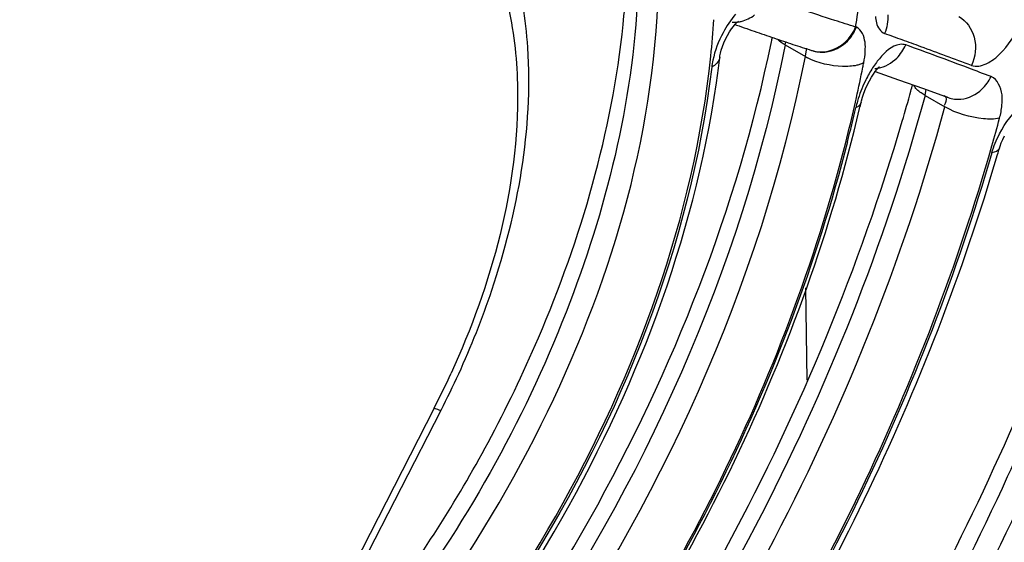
# Model space of a CAD drawing. Header units: inches. Extents: x 0 to 82.7, y 0 to 58.5.
# Tile 49 of 67: x 77.59 to 78.146, y 16.182 to 16.477. Entities that reach past the tile are written whole.
import ezdxf

# ---------------------------------------------------------------- set-up
doc = ezdxf.new("R2010")
doc.units = ezdxf.units.IN
doc.header["$LTSCALE"] = 4.5472440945
doc.header["$MEASUREMENT"] = 0
doc.layers.get('0').update_dxf_attribs({"linetype": 'CONTINUOUS'})

msp = doc.modelspace()

# ---------------------------------------------------------------- linework, layer by layer
at = {"color": 7, "linetype": 'CONTINUOUS'}
for p, q in [((77.9948499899, 16.4760803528), (77.995361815, 16.4765287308)), ((78.0619984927, 16.4730906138), (78.0615846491, 16.473235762)), ((77.9857091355, 16.4602054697), (77.986333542, 16.4621834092)), ((78.0217829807, 16.4631431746), (78.0331859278, 16.456559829)), ((78.0339300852, 16.4612145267), (78.0331529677, 16.4568897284)), ((78.0365902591, 16.4600616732), (78.0370121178, 16.4599256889)), ((78.0726079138, 16.448052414), (78.0857253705, 16.4434955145)), ((78.0857253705, 16.4434955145), (78.0998773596, 16.4384784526)), ((78.0998773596, 16.4384784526), (78.1138886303, 16.4334169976)), ((78.1008062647, 16.4346132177), (78.1014731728, 16.4381076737)), ((78.1008062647, 16.4346132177), (78.1119861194, 16.4281586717)), ((78.1114604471, 16.4345358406), (78.1138886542, 16.4334169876)), ((78.0343045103, 16.2736772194), (78.0335094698, 16.3258164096)), ((77.7613530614, 16.1276782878), (77.8274988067, 16.2567674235)), ((77.8235353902, 16.2577944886), (77.7720948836, 16.1573064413))]:
    msp.add_line(p, q, dxfattribs=at)
for points in [[(77.986333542, 16.4621834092), (77.9871344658, 16.4642900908), (77.9880798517, 16.4664075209), (77.9891476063, 16.4684786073), (77.9903028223, 16.4704381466), (77.9914629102, 16.4721705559), (77.9925697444, 16.4736328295), (77.993591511, 16.4748280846), (77.9944722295, 16.4757377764), (77.9948499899, 16.4760803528)], [(77.9848582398, 16.4561015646), (77.984965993, 16.45687857), (77.9852602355, 16.4584287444), (77.9857091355, 16.4602054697)], [(78.0682256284, 16.4407291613), (78.0693466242, 16.4429300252), (78.0705033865, 16.444946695), (78.0716270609, 16.4466922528), (78.0726684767, 16.4481363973), (78.0736012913, 16.4492895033), (78.0742905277, 16.4500456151)], [(78.0743764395, 16.4501398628), (78.0749592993, 16.4507033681), (78.0751058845, 16.4508321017)], [(78.0662194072, 16.435948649), (78.0671671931, 16.4383725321), (78.0682256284, 16.4407291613)], [(78.0646660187, 16.4307474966), (78.0648705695, 16.4315906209), (78.0654506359, 16.4336534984), (78.0662194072, 16.435948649)], [(78.1427851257, 16.4048075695), (78.143155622, 16.4059942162), (78.1438300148, 16.4078352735), (78.1446590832, 16.4097556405), (78.1456387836, 16.4117126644)]]:
    msp.add_lwpolyline(points, dxfattribs=at)
for centre, radius, start, end in [((77.4670034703, 16.5227579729), 0.4657604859, 354.0843591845, 356.4604032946), ((77.3440448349, 16.5899912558), 0.726976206, 350.7580082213, 352.0252528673), ((77.6339182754, 16.445829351), 0.2430146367, 3.7524894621, 9.4202344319), ((77.4907373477, 16.5086656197), 0.4918344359, 353.9442505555, 356.3551356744), ((77.9927480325, 16.4933776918), 0.0174498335, 267.041345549, 276.9206324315), ((77.9926488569, 16.4942654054), 0.0183430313, 276.8940463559, 283.7687501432), ((78.6909830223, 18.4584141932), 2.1028309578, 250.6113684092, 250.777436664), ((78.6574352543, 18.362195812), 2.0009318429, 250.7773958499, 250.9492530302), ((78.6250341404, 18.2683618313), 1.9016612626, 250.9492100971, 251.1271990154), ((78.5939119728, 18.1773162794), 1.8054433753, 251.1271565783, 251.3116393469), ((77.2465709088, 16.6231027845), 0.7836034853, 348.3548979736, 348.5402473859), ((78.5494809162, 18.0457168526), 1.6665458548, 251.3089330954, 251.6990036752), ((77.9560923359, 16.4760245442), 0.0669416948, 348.9055622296, 350.4102102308), ((77.3795524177, 14.5109352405), 2.0793961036, 70.0826076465, 70.3748615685), ((76.8985182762, 13.1817600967), 3.4929378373, 69.9085409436, 70.0915053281), ((78.4946130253, 17.8797824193), 1.4917753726, 251.6985341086, 252.1195686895), ((78.0426268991, 16.4773914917), 0.0183427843, 252.1911518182, 275.1721045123), ((76.7735081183, 12.8467722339), 3.8504843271, 69.4205447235, 69.8739030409), ((78.0292954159, 16.4442475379), 0.0494048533, 168.0667468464, 172.632616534), ((77.4455591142, 16.5204119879), 0.5431200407, 352.5609065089, 353.1992890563), ((78.0480516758, 16.4823477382), 0.0297658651, 240.0381879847, 242.7098718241), ((77.2738358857, 16.6092037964), 0.8075867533, 348.6672794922, 348.8466503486), ((77.2579031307, 16.6124468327), 0.823846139, 347.4431233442, 348.6638771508), ((78.0707615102, 16.4682597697), 0.0185882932, 275.0171566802, 280.9556225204), ((78.134198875, 16.4103649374), 0.0745743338, 154.5181894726, 163.5795910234), ((77.0153879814, 16.7347664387), 1.1177829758, 343.6480709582, 344.5507937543), ((77.0312613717, 16.7303453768), 1.1013054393, 344.5525053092, 344.7500076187), ((77.229741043, 16.6187274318), 0.8527000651, 346.0775018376, 347.4426066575), ((78.1330615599, 16.4106309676), 0.0734082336, 163.527827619, 166.5847434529), ((77.2254205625, 16.6242012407), 0.8612533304, 346.7735563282, 347.0190921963), ((77.2172180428, 16.6223690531), 0.8665949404, 345.7039113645, 347.0159168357), ((77.052046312, 16.7171638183), 1.1301341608, 344.025753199, 344.8432310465), ((77.018614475, 16.7310968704), 1.1705658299, 343.630690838, 343.814761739), ((77.3923040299, 16.4785604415), 0.4844564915, 332.890133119, 335.5005002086), ((77.3768528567, 16.4874730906), 0.5062675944, 332.8900779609, 335.4722963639), ((77.1949965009, 16.5918964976), 0.7477854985, 323.1318135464, 331.7973828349)]:
    msp.add_arc(centre, radius, start, end, dxfattribs=at)
for points, knots in [([(77.744116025, 17.0264482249), (77.6758709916, 17.0059895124), (77.5370325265, 16.9294453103), (77.3589625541, 16.7577350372), (77.2103826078, 16.5377658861), (77.1407348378, 16.3703023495), (77.1162363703, 16.284418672)], [0, 0, 0, 0, 0.212727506, 0.4632169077, 0.7333370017, 1, 1, 1, 1]), ([(77.6898849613, 16.9114882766), (77.6306338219, 16.8903497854), (77.5127960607, 16.8190842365), (77.3649567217, 16.6660942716), (77.246386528, 16.4761148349), (77.1940772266, 16.3335438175), (77.1774271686, 16.2613138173)], [0, 0, 0, 0, 0.2204746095, 0.4729716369, 0.7402196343, 1, 1, 1, 1]), ([(77.6689972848, 16.89775683), (77.6128885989, 16.8731107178), (77.5023548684, 16.7989648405), (77.3160854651, 16.5966655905), (77.2184763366, 16.3985773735), (77.1853083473, 16.2592407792)], [0, 0, 0, 0, 0.2235957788, 0.4774152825, 1, 1, 1, 1]), ([(77.1952895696, 16.2466076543), (77.2276740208, 16.3870953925), (77.3253165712, 16.5871161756), (77.5124431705, 16.7913921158), (77.6238289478, 16.8663280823), (77.6803963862, 16.8911757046)], [0, 0, 0, 0, 0.5221366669, 0.7762410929, 1, 1, 1, 1]), ([(77.2217330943, 16.2405366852), (77.2524998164, 16.3740066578), (77.3443657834, 16.564468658), (77.5205127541, 16.7615032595), (77.6255537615, 16.835527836), (77.679227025, 16.8612014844)], [0, 0, 0, 0, 0.5198513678, 0.7741853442, 1, 1, 1, 1]), ([(77.6679181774, 16.8537113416), (77.6150726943, 16.8268186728), (77.512159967, 16.7515033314), (77.3403823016, 16.554620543), (77.2512595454, 16.3661487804), (77.2219551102, 16.2345098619)], [0, 0, 0, 0, 0.2275927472, 0.4823577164, 1, 1, 1, 1]), ([(77.67983688, 16.8474648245), (77.6287215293, 16.8239139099), (77.5279701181, 16.7545881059), (77.3572989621, 16.5675357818), (77.2671637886, 16.3854465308), (77.2355580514, 16.2572412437)], [0, 0, 0, 0, 0.2229698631, 0.476869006, 1, 1, 1, 1]), ([(77.6203636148, 16.7204354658), (77.5335840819, 16.6686479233), (77.3904820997, 16.5109568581), (77.3123050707, 16.3145104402), (77.2999950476, 16.2112696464)], [0, 0, 0, 0, 0.4928924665, 1, 1, 1, 1]), ([(77.6088501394, 16.7051623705), (77.5310394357, 16.6526783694), (77.4012875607, 16.505626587), (77.3265078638, 16.3254087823), (77.3103655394, 16.2302898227)], [0, 0, 0, 0, 0.4931114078, 1, 1, 1, 1]), ([(77.3175596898, 16.1960752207), (77.3294498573, 16.2957948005), (77.403555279, 16.4872866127), (77.5379584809, 16.6433121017), (77.6200601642, 16.6986904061)], [0, 0, 0, 0, 0.5034929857, 1, 1, 1, 1]), ([(77.3461866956, 16.1927487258), (77.356373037, 16.2781788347), (77.4166763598, 16.4454634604), (77.525488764, 16.5855666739), (77.5924161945, 16.6417160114)], [0, 0, 0, 0, 0.4961757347, 1, 1, 1, 1]), ([(77.9385816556, 16.4918990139), (77.9357504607, 16.430551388), (77.9041101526, 16.3038634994), (77.840615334, 16.1909374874), (77.800396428, 16.1378433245)], [0, 0, 0, 0, 0.4797121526, 1, 1, 1, 1]), ([(77.7180294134, 16.0313509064), (77.785379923, 16.0887321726), (77.8918208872, 16.231204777), (77.9462288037, 16.4019288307), (77.9498559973, 16.4869222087)], [0, 0, 0, 0, 0.5098219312, 1, 1, 1, 1]), ([(78.0615805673, 16.473228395), (78.0576584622, 16.474447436), (78.0409973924, 16.4797529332), (78.0244209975, 16.485320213), (78.0117633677, 16.4896505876)], [0, 0, 0, 0, 0.2348967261, 1, 1, 1, 1]), ([(77.8654803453, 16.4840402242), (77.8688827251, 16.4690367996), (77.8758612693, 16.398541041), (77.855925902, 16.3276629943), (77.8331424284, 16.2776634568)], [0, 0, 0, 0, 0.2187450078, 1, 1, 1, 1]), ([(78.072783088, 16.4792560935), (78.0728723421, 16.4780556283), (78.0733125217, 16.4743949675), (78.0755612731, 16.4704681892), (78.0779485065, 16.4695396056)], [0, 0, 0, 0, 0.3197072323, 1, 1, 1, 1]), ([(78.1198405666, 16.4791626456), (78.1240833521, 16.4767773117), (78.1306612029, 16.4673837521), (78.1292133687, 16.4563836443), (78.1269884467, 16.4515529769)], [0, 0, 0, 0, 0.4778574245, 1, 1, 1, 1]), ([(77.8540063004, 16.2384997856), (77.8643359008, 16.257742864), (77.9003579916, 16.3325105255), (77.923994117, 16.4138896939), (77.930283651, 16.4747548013)], [0, 0, 0, 0, 0.2630422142, 1, 1, 1, 1]), ([(78.0670084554, 16.4596189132), (78.0670964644, 16.4612823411), (78.0671587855, 16.4660166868), (78.0650356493, 16.471902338), (78.0619978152, 16.4730903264)], [0, 0, 0, 0, 0.3380445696, 1, 1, 1, 1]), ([(78.1383631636, 16.4541857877), (78.1399729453, 16.4552720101), (78.1467098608, 16.4609409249), (78.1516730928, 16.4685242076), (78.1544742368, 16.4747484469)], [0, 0, 0, 0, 0.2214976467, 1, 1, 1, 1]), ([(77.7344998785, 15.9645541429), (77.8047588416, 16.0313701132), (77.9225256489, 16.1882082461), (77.9946401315, 16.3707746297), (78.0140452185, 16.4649332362)], [0, 0, 0, 0, 0.5021227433, 1, 1, 1, 1]), ([(78.0217829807, 16.4631431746), (77.9968395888, 16.3366279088), (77.9143662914, 16.1541545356), (77.7527570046, 15.9613987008), (77.6546994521, 15.8860606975), (77.6040104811, 15.8584186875)], [0, 0, 0, 0, 0.5139958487, 0.7698648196, 1, 1, 1, 1]), ([(77.8374351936, 16.2773046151), (77.844478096, 16.2927405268), (77.8677241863, 16.3513618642), (77.879492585, 16.4156430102), (77.8764119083, 16.4617338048)], [0, 0, 0, 0, 0.2686293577, 1, 1, 1, 1]), ([(78.0898527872, 16.4631530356), (78.0888209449, 16.4634983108), (78.082780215, 16.4637849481), (78.0780195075, 16.4589650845), (78.074991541, 16.4553531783)], [0, 0, 0, 0, 0.187557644, 1, 1, 1, 1]), ([(78.1380397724, 16.4452593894), (78.1338426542, 16.4468492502), (78.1178155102, 16.4529078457), (78.1017469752, 16.4588578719), (78.0898527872, 16.4631530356)], [0, 0, 0, 0, 0.2619423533, 1, 1, 1, 1]), ([(77.6027070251, 15.8451283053), (77.6546844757, 15.8716543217), (77.7557116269, 15.9463287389), (77.922491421, 16.1409367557), (78.0076781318, 16.3271818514), (78.0331859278, 16.456559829)], [0, 0, 0, 0, 0.2283196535, 0.4840498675, 1, 1, 1, 1]), ([(77.7134830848, 15.9865974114), (77.7866784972, 16.0422902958), (77.9054118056, 16.1886467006), (77.9702051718, 16.3658444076), (77.9798272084, 16.4567790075)], [0, 0, 0, 0, 0.5014502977, 1, 1, 1, 1]), ([(78.0661754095, 16.4529939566), (78.0655980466, 16.4526832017), (78.0642991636, 16.4521370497), (78.0629435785, 16.4517666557), (78.0622146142, 16.4516054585)], [0, 0, 0, 0, 0.4675899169, 1, 1, 1, 1]), ([(78.1269763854, 16.4515403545), (78.1295969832, 16.4506655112), (78.1339933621, 16.4514898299), (78.137363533, 16.4535112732), (78.1383631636, 16.4541857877)], [0, 0, 0, 0, 0.6961422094, 1, 1, 1, 1]), ([(77.9802984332, 16.4505827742), (77.9683056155, 16.3500023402), (77.8919838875, 16.1589374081), (77.7530630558, 16.0051254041), (77.6686766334, 15.9547653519)], [0, 0, 0, 0, 0.5075710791, 1, 1, 1, 1]), ([(77.722226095, 15.9872294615), (77.7927426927, 16.0437094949), (77.9081418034, 16.1878042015), (77.9724789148, 16.3610186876), (77.9841077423, 16.4500930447)], [0, 0, 0, 0, 0.5014341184, 1, 1, 1, 1]), ([(78.1442263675, 16.4291409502), (78.1444053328, 16.4310484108), (78.1446784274, 16.4368304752), (78.1417572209, 16.4437050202), (78.1380397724, 16.4452593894)], [0, 0, 0, 0, 0.3222513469, 1, 1, 1, 1]), ([(78.1008062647, 16.4346132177), (78.1000268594, 16.4350631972), (78.0976316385, 16.4366010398), (78.0952284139, 16.4385774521), (78.0944628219, 16.4404065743)], [0, 0, 0, 0, 0.3121815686, 1, 1, 1, 1]), ([(78.1008062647, 16.4346132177), (78.0779840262, 16.3503531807), (78.0118394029, 16.1853845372), (77.868711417, 15.9670172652), (77.6947629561, 15.7934450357), (77.5581380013, 15.7135894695), (77.4900698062, 15.6903722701)], [0, 0, 0, 0, 0.2634831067, 0.5317339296, 0.7829296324, 1, 1, 1, 1]), ([(78.0646643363, 16.430740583), (78.0645095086, 16.4300817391), (78.0637071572, 16.4287500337), (78.0624054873, 16.4279641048), (78.0616653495, 16.4276733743)], [0, 0, 0, 0, 0.4597824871, 1, 1, 1, 1]), ([(78.1121060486, 16.43419066), (78.1123026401, 16.4340151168), (78.1133279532, 16.432389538), (78.1123110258, 16.430310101), (78.1115729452, 16.4289193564)], [0, 0, 0, 0, 0.1433929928, 1, 1, 1, 1]), ([(77.4762426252, 15.6761109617), (77.5462066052, 15.6959043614), (77.6884123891, 15.7726800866), (77.8696042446, 15.9471295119), (78.0193515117, 16.1707213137), (78.0883786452, 16.3409995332), (78.1119861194, 16.4281586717)], [0, 0, 0, 0, 0.2138936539, 0.4645408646, 0.7343620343, 1, 1, 1, 1]), ([(77.5900232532, 15.7959427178), (77.6455346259, 15.8212426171), (77.75424681, 15.8954767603), (77.9366108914, 16.0956956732), (78.0316984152, 16.2904443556), (78.0638277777, 16.427146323)], [0, 0, 0, 0, 0.2260035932, 0.4797632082, 1, 1, 1, 1]), ([(77.488223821, 15.6946524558), (77.5539422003, 15.7183107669), (77.6860654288, 15.7969956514), (77.9154003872, 16.0252780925), (78.0396962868, 16.2555647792), (78.0879572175, 16.4200697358)], [0, 0, 0, 0, 0.2166990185, 0.4681176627, 1, 1, 1, 1]), ([(77.5865416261, 15.8002756), (77.6407050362, 15.8235628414), (77.7476280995, 15.8942416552), (77.9286470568, 16.0883777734), (78.0240650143, 16.2790847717), (78.0573905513, 16.4135599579)], [0, 0, 0, 0, 0.2228713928, 0.4762778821, 1, 1, 1, 1]), ([(78.0569767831, 16.408378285), (78.0222102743, 16.2719131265), (77.923911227, 16.0790177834), (77.7382485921, 15.8848283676), (77.6290709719, 15.8156865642), (77.5740951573, 15.7938298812)], [0, 0, 0, 0, 0.5260592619, 0.7789986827, 1, 1, 1, 1]), ([(77.6835584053, 15.7434106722), (77.7919338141, 15.819521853), (77.9799826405, 16.0239710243), (78.1002756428, 16.2724581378), (78.138540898, 16.4061449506)], [0, 0, 0, 0, 0.4878010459, 1, 1, 1, 1]), ([(78.1384868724, 16.4021731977), (78.0992999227, 16.2671605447), (77.9768025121, 16.0169358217), (77.7855074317, 15.811774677), (77.6754970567, 15.7363895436)], [0, 0, 0, 0, 0.5131840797, 1, 1, 1, 1]), ([(77.6847507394, 15.7374544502), (77.7930257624, 15.8144130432), (77.9812618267, 16.0191442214), (78.1025017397, 16.2676431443), (78.1417315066, 16.4011991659)], [0, 0, 0, 0, 0.4883109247, 1, 1, 1, 1]), ([(77.8960346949, 15.8422834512), (77.9284145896, 15.8801479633), (78.0512028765, 16.0387890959), (78.1455076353, 16.2196588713), (78.1955151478, 16.3618054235)], [0, 0, 0, 0, 0.2484763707, 1, 1, 1, 1]), ([(78.2037021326, 16.3587758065), (78.1871628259, 16.3113368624), (78.111114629, 16.1238311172), (78.0006021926, 15.9501411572), (77.9013280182, 15.8350455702)], [0, 0, 0, 0, 0.2484223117, 1, 1, 1, 1]), ([(77.9124636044, 15.828616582), (77.9452770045, 15.8666594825), (78.0696369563, 16.0262725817), (78.1647995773, 16.2088246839), (78.2148377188, 16.3523468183)], [0, 0, 0, 0, 0.2484212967, 1, 1, 1, 1]), ([(77.9592024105, 15.8371273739), (78.0518594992, 15.9499995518), (78.1555323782, 16.1177552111), (78.2279779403, 16.2979987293), (78.2438218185, 16.3434430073)], [0, 0, 0, 0, 0.7521262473, 1, 1, 1, 1]), ([(77.8274982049, 16.2567677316), (77.827327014, 16.2564332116), (77.8254593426, 16.2572154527), (77.8244665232, 16.2574298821), (77.8235353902, 16.2577944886)], [0, 0, 0, 0, 0.2731444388, 1, 1, 1, 1])]:
    msp.add_open_spline(points, degree=3, knots=knots, dxfattribs=at)
for points in [[(77.9938006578, 16.4805186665), (77.9910520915, 16.4773231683), (77.9886906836, 16.473770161), (77.9867056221, 16.4700519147)], [(77.9970145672, 16.4764494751), (77.9997064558, 16.4771080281), (78.0022913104, 16.478402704), (78.0044875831, 16.4800927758)], [(78.0796871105, 16.4801931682), (78.0799354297, 16.4766048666), (78.0793205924, 16.4728693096), (78.0779521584, 16.4695429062)], [(77.9867056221, 16.4700519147), (77.9840973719, 16.4651663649), (77.9820983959, 16.4598826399), (77.9809582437, 16.4544630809)], [(78.0465574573, 16.4597028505), (78.0531157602, 16.4612611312), (78.0591286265, 16.4669582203), (78.0615846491, 16.473235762)], [(78.05695235, 16.4652804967), (78.0591256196, 16.4674904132), (78.0608677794, 16.4702047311), (78.0619984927, 16.4730906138)], [(78.0217829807, 16.4631431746), (78.0202450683, 16.4640310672), (78.0187615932, 16.4650687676), (78.0175203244, 16.4663387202)], [(78.04426859, 16.4591250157), (78.0489491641, 16.4595463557), (78.0536572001, 16.4619297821), (78.05695235, 16.4652804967)], [(78.036596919, 16.4600630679), (78.0397599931, 16.459046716), (78.0433250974, 16.458934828), (78.0465574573, 16.4597028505)], [(78.0661697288, 16.4529877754), (78.0665889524, 16.4551759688), (78.0668907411, 16.4573940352), (78.0670084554, 16.4596189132)], [(78.0847600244, 16.4556371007), (78.0869174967, 16.4577641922), (78.0886722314, 16.4603734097), (78.0898600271, 16.463160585)], [(77.9848594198, 16.4560911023), (77.9845725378, 16.4537250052), (77.9823998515, 16.4517098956), (77.9802992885, 16.4505836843)], [(78.0542394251, 16.4509729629), (78.0474303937, 16.4511833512), (78.0404562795, 16.4527678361), (78.0344041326, 16.4558949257)], [(78.074991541, 16.4553531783), (78.0734163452, 16.4534742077), (78.0719892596, 16.4514661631), (78.0706854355, 16.449389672)], [(78.0742941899, 16.4500102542), (78.0781830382, 16.4507620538), (78.081939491, 16.4528562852), (78.0847600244, 16.4556371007)], [(78.0622146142, 16.4516054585), (78.0596107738, 16.4510296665), (78.0569048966, 16.4508906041), (78.0542394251, 16.4509729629)], [(78.0706854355, 16.449389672), (78.0692822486, 16.4471549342), (78.068016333, 16.4448297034), (78.0668789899, 16.4424486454)], [(78.1329088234, 16.4380895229), (78.1350389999, 16.4401230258), (78.1367997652, 16.442607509), (78.1380522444, 16.4452728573)], [(78.1210105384, 16.4324931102), (78.125376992, 16.4328725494), (78.1297385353, 16.4350631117), (78.1329088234, 16.4380895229)], [(78.1138895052, 16.4334193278), (78.1161392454, 16.4326018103), (78.1186258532, 16.4322858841), (78.1210105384, 16.4324931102)], [(78.1338585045, 16.4214130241), (78.1262656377, 16.4221613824), (78.1185936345, 16.4243439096), (78.1119861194, 16.4281586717)], [(78.1428219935, 16.4128932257), (78.146106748, 16.4192224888), (78.1505736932, 16.4252681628), (78.1563214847, 16.4294885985)], [(78.1428676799, 16.4216778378), (78.1435091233, 16.4241237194), (78.1439901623, 16.426623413), (78.1442263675, 16.4291409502)], [(78.1428766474, 16.4216886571), (78.1399452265, 16.4210166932), (78.1368514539, 16.4211180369), (78.1338585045, 16.4214130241)], [(78.1384868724, 16.4021731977), (78.1396010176, 16.4058631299), (78.1410464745, 16.4094720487), (78.1428219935, 16.4128932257)], [(78.142788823, 16.4048136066), (78.1423148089, 16.4032016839), (78.1401537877, 16.4024224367), (78.1384912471, 16.4021796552)]]:
    msp.add_open_spline(points, degree=3, dxfattribs=at)

doc.saveas('drawing.dxf')
